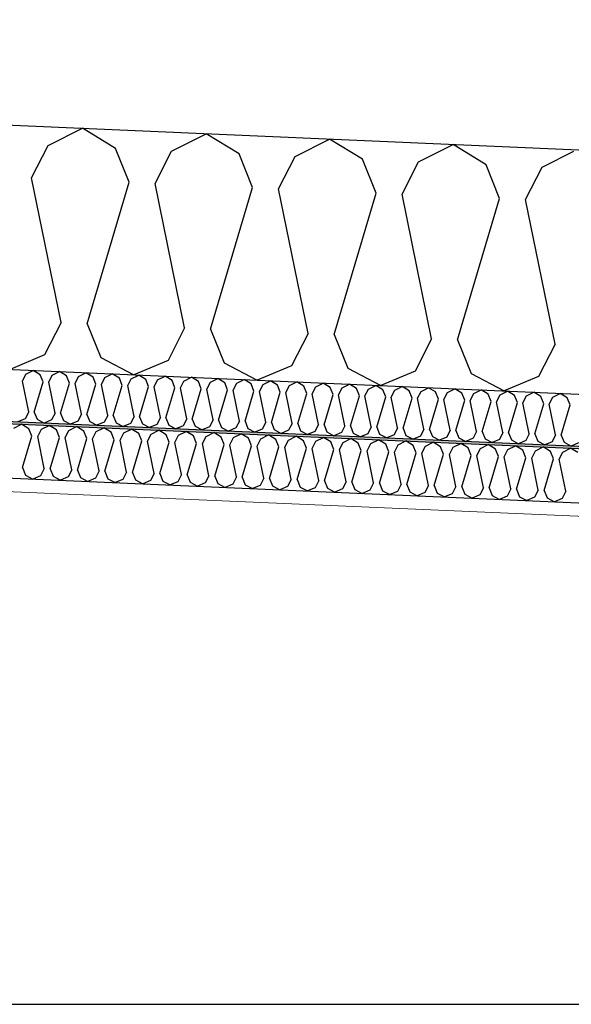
# Model space of a CAD drawing. Header units: millimetres. Extents: x -82116 to -59247, y -2070 to 13065.
# Tile 43 of 73: x -67366 to -66858, y 6240 to 7148. Entities that reach past the tile are written whole.
import ezdxf

# ---------------------------------------------------------------- set-up
doc = ezdxf.new("R2010")
doc.units = ezdxf.units.MM
doc.header["$LTSCALE"] = 0.5
doc.header["$MEASUREMENT"] = 0
doc.linetypes.add('PLINE', pattern=[0])
for name, color, linetype in [('232- Ikke-bærende yttervegger', 7, 'Continuous'), ('256- Faste himlinger og overflatebehandling (Skravur)(Nye konstruksjoner)', 7, 'Continuous'), ('256- Faste himlinger og overflatebehandling(Nye konstruksjoner)', 7, 'Continuous'), ('261- Primærkonstruksjon (tak)', 7, 'Continuous'), ('261- Primærkonstruksjon (tak) (Skravur)', 7, 'Continuous')]:
    doc.layers.add(name, color=color, linetype=linetype)
doc.layers.add('236- Innvendig kledning og overflate(Nye konstruksjoner)', color=7, linetype='Continuous', lineweight=0)

# ---------------------------------------------------------------- blocks, each defined once
blk = doc.blocks.new('*X8')
at = {"layer": '261- Primærkonstruksjon (tak) (Skravur)', "linetype": 'PLINE'}
for p, q in [((-67339.72, 7031.59), (-67307.91, 7047.56)), ((-67277.61, 7028.88), (-67307.91, 7047.56)), ((-67226.01, 7026.62), (-67194.2, 7042.6)), ((-67163.9, 7023.91), (-67194.2, 7042.6)), ((-67112.3, 7021.66), (-67080.49, 7037.63)), ((-67050.19, 7018.95), (-67080.49, 7037.63)), ((-67354.91, 7001.74), (-67339.72, 7031.59)), ((-67265.09, 6997.82), (-67277.61, 7028.88)), ((-67241.2, 6996.78), (-67226.01, 7026.62)), ((-66998.59, 7016.7), (-66966.78, 7032.67)), ((-66936.48, 7013.98), (-66966.78, 7032.67)), ((-66884.88, 7011.73), (-66855.66, 7026.4)), ((-67151.38, 6992.86), (-67163.9, 7023.91)), ((-67127.49, 6991.81), (-67112.3, 7021.66)), ((-67037.67, 6987.89), (-67050.19, 7018.95)), ((-67013.78, 6986.85), (-66998.59, 7016.7)), ((-66923.96, 6982.93), (-66936.48, 7013.98)), ((-66900.07, 6981.89), (-66884.88, 7011.73)), ((-67327.7, 6868.45), (-67354.91, 7001.74)), ((-67303.81, 6867.4), (-67265.09, 6997.82)), ((-67213.99, 6863.48), (-67241.2, 6996.78)), ((-67190.1, 6862.44), (-67151.38, 6992.86)), ((-67100.28, 6858.52), (-67127.49, 6991.81)), ((-67076.39, 6857.47), (-67037.67, 6987.89)), ((-66986.57, 6853.55), (-67013.78, 6986.85)), ((-66962.68, 6852.51), (-66923.96, 6982.93)), ((-66872.86, 6848.59), (-66900.07, 6981.89)), ((-67327.7, 6868.45), (-67342.89, 6838.6)), ((-67303.81, 6867.4), (-67291.28, 6836.35)), ((-67213.99, 6863.48), (-67229.18, 6833.64)), ((-67190.1, 6862.44), (-67177.57, 6831.38)), ((-67100.28, 6858.52), (-67115.46, 6828.67)), ((-67076.39, 6857.47), (-67063.86, 6826.42)), ((-66986.57, 6853.55), (-67001.75, 6823.71)), ((-66962.68, 6852.51), (-66950.15, 6821.45)), ((-66872.86, 6848.59), (-66888.04, 6818.74)), ((-67342.89, 6838.6), (-67374.58, 6825.26)), ((-67291.28, 6836.35), (-67260.87, 6820.3)), ((-67229.18, 6833.64), (-67260.87, 6820.3)), ((-67177.57, 6831.38), (-67147.16, 6815.33)), ((-67115.46, 6828.67), (-67147.16, 6815.33)), ((-67063.86, 6826.42), (-67033.45, 6810.37)), ((-67001.75, 6823.71), (-67033.45, 6810.37)), ((-66950.15, 6821.45), (-66919.74, 6805.4)), ((-66888.04, 6818.74), (-66919.74, 6805.4))]:
    blk.add_line(p, q, dxfattribs=at)
blk = doc.blocks.new('*X18')
at = {"layer": '256- Faste himlinger og overflatebehandling (Skravur)(Nye konstruksjoner)', "linetype": 'PLINE'}
for p, q in [((-67371.2, 6771.21), (-67364.13, 6774.76)), ((-67357.39, 6770.6), (-67364.13, 6774.76)), ((-67345.93, 6770.1), (-67338.86, 6773.65)), ((-67332.13, 6769.5), (-67338.86, 6773.65)), ((-67320.66, 6769), (-67313.59, 6772.55)), ((-67306.86, 6768.4), (-67313.59, 6772.55)), ((-67295.39, 6767.9), (-67288.32, 6771.45)), ((-67281.59, 6767.29), (-67288.32, 6771.45)), ((-67363.21, 6734.72), (-67354.61, 6763.7)), ((-67354.61, 6763.7), (-67357.39, 6770.6)), ((-67349.3, 6763.47), (-67345.93, 6770.1)), ((-67343.25, 6733.85), (-67349.3, 6763.47)), ((-67337.95, 6733.62), (-67329.34, 6762.6)), ((-67329.34, 6762.6), (-67332.13, 6769.5)), ((-67324.03, 6762.37), (-67320.66, 6769)), ((-67317.99, 6732.75), (-67324.03, 6762.37)), ((-67304.07, 6761.5), (-67306.86, 6768.4)), ((-67298.76, 6761.26), (-67295.39, 6767.9)), ((-67278.8, 6760.39), (-67281.59, 6767.29)), ((-67273.49, 6760.16), (-67270.12, 6766.79)), ((-67270.12, 6766.79), (-67263.05, 6770.34)), ((-67256.32, 6766.19), (-67263.05, 6770.34)), ((-67253.53, 6759.29), (-67256.32, 6766.19)), ((-67248.23, 6759.06), (-67244.85, 6765.69)), ((-67244.85, 6765.69), (-67237.78, 6769.24)), ((-67231.05, 6765.09), (-67237.78, 6769.24)), ((-67228.27, 6758.19), (-67231.05, 6765.09)), ((-67222.96, 6757.95), (-67219.58, 6764.59)), ((-67219.58, 6764.59), (-67212.51, 6768.14)), ((-67205.78, 6763.98), (-67212.51, 6768.14)), ((-67203, 6757.08), (-67205.78, 6763.98)), ((-67197.69, 6756.85), (-67194.31, 6763.48)), ((-67194.31, 6763.48), (-67187.24, 6767.03)), ((-67180.51, 6762.88), (-67187.24, 6767.03)), ((-67177.73, 6755.98), (-67180.51, 6762.88)), ((-67172.42, 6755.75), (-67169.04, 6762.38)), ((-67169.04, 6762.38), (-67161.98, 6765.93)), ((-67155.24, 6761.78), (-67161.98, 6765.93)), ((-67143.78, 6761.28), (-67136.71, 6764.83)), ((-67129.97, 6760.67), (-67136.71, 6764.83)), ((-67118.51, 6760.17), (-67111.44, 6763.72)), ((-67104.7, 6759.57), (-67111.44, 6763.72)), ((-67093.24, 6759.07), (-67086.17, 6762.62)), ((-67079.44, 6758.47), (-67086.17, 6762.62)), ((-67312.68, 6732.51), (-67304.07, 6761.5)), ((-67292.72, 6731.64), (-67298.76, 6761.26)), ((-67287.41, 6731.41), (-67278.8, 6760.39)), ((-67267.45, 6730.54), (-67273.49, 6760.16)), ((-67262.14, 6730.31), (-67253.53, 6759.29)), ((-67242.18, 6729.44), (-67248.23, 6759.06)), ((-67236.87, 6729.2), (-67228.27, 6758.19)), ((-67216.91, 6728.33), (-67222.96, 6757.95)), ((-67211.6, 6728.1), (-67203, 6757.08)), ((-67191.64, 6727.23), (-67197.69, 6756.85)), ((-67186.33, 6727), (-67177.73, 6755.98)), ((-67166.37, 6726.13), (-67172.42, 6755.75)), ((-67161.06, 6725.89), (-67152.46, 6754.88)), ((-67152.46, 6754.88), (-67155.24, 6761.78)), ((-67147.15, 6754.64), (-67143.78, 6761.28)), ((-67141.1, 6725.02), (-67147.15, 6754.64)), ((-67135.79, 6724.79), (-67127.19, 6753.77)), ((-67127.19, 6753.77), (-67129.97, 6760.67)), ((-67121.88, 6753.54), (-67118.51, 6760.17)), ((-67115.83, 6723.92), (-67121.88, 6753.54)), ((-67101.92, 6752.67), (-67104.7, 6759.57)), ((-67096.61, 6752.44), (-67093.24, 6759.07)), ((-67076.65, 6751.57), (-67079.44, 6758.47)), ((-67071.34, 6751.33), (-67067.97, 6757.97)), ((-67067.97, 6757.97), (-67060.9, 6761.52)), ((-67054.17, 6757.36), (-67060.9, 6761.52)), ((-67051.38, 6750.46), (-67054.17, 6757.36)), ((-67046.07, 6750.23), (-67042.7, 6756.86)), ((-67042.7, 6756.86), (-67035.63, 6760.41)), ((-67028.9, 6756.26), (-67035.63, 6760.41)), ((-67026.11, 6749.36), (-67028.9, 6756.26)), ((-67020.81, 6749.13), (-67017.43, 6755.76)), ((-67017.43, 6755.76), (-67010.36, 6759.31)), ((-67003.63, 6755.16), (-67010.36, 6759.31)), ((-67000.85, 6748.26), (-67003.63, 6755.16)), ((-66995.54, 6748.03), (-66992.16, 6754.66)), ((-66992.16, 6754.66), (-66985.09, 6758.21)), ((-66978.36, 6754.05), (-66985.09, 6758.21)), ((-66975.58, 6747.15), (-66978.36, 6754.05)), ((-66970.27, 6746.92), (-66966.89, 6753.55)), ((-66966.89, 6753.55), (-66959.82, 6757.1)), ((-66953.09, 6752.95), (-66959.82, 6757.1)), ((-66941.62, 6752.45), (-66934.55, 6756)), ((-66927.82, 6751.85), (-66934.55, 6756)), ((-66916.35, 6751.35), (-66909.29, 6754.9)), ((-66902.55, 6750.74), (-66909.29, 6754.9)), ((-66891.09, 6750.24), (-66884.02, 6753.79)), ((-66877.28, 6749.64), (-66884.02, 6753.79)), ((-67110.53, 6723.69), (-67101.92, 6752.67)), ((-67090.57, 6722.82), (-67096.61, 6752.44)), ((-67085.26, 6722.58), (-67076.65, 6751.57)), ((-67065.3, 6721.71), (-67071.34, 6751.33)), ((-67059.99, 6721.48), (-67051.38, 6750.46)), ((-67040.03, 6720.61), (-67046.07, 6750.23)), ((-67034.72, 6720.38), (-67026.11, 6749.36)), ((-67014.76, 6719.51), (-67020.81, 6749.13)), ((-67009.45, 6719.27), (-67000.85, 6748.26)), ((-66989.49, 6718.4), (-66995.54, 6748.03)), ((-66984.18, 6718.17), (-66975.58, 6747.15)), ((-66964.22, 6717.3), (-66970.27, 6746.92)), ((-66958.91, 6717.07), (-66950.31, 6746.05)), ((-66950.31, 6746.05), (-66953.09, 6752.95)), ((-66945, 6745.82), (-66941.62, 6752.45)), ((-66938.95, 6716.2), (-66945, 6745.82)), ((-66933.64, 6715.96), (-66925.04, 6744.95)), ((-66925.04, 6744.95), (-66927.82, 6751.85)), ((-66919.73, 6744.72), (-66916.35, 6751.35)), ((-66913.68, 6715.09), (-66919.73, 6744.72)), ((-66899.77, 6743.84), (-66902.55, 6750.74)), ((-66894.46, 6743.61), (-66891.09, 6750.24)), ((-66874.5, 6742.74), (-66877.28, 6749.64)), ((-66869.19, 6742.51), (-66865.82, 6749.14)), ((-66865.82, 6749.14), (-66858.75, 6752.69)), ((-66852.02, 6748.54), (-66858.75, 6752.69)), ((-66908.37, 6714.86), (-66899.77, 6743.84)), ((-66888.41, 6713.99), (-66894.46, 6743.61)), ((-66883.11, 6713.76), (-66874.5, 6742.74)), ((-66863.15, 6712.89), (-66869.19, 6742.51)), ((-67363.21, 6734.72), (-67360.43, 6727.82)), ((-67360.43, 6727.82), (-67353.67, 6724.25)), ((-67346.63, 6727.22), (-67353.67, 6724.25)), ((-67343.25, 6733.85), (-67346.63, 6727.22)), ((-67337.95, 6733.62), (-67335.16, 6726.72)), ((-67335.16, 6726.72), (-67328.4, 6723.15)), ((-67321.36, 6726.11), (-67328.4, 6723.15)), ((-67317.99, 6732.75), (-67321.36, 6726.11)), ((-67312.68, 6732.51), (-67309.89, 6725.61)), ((-67292.72, 6731.64), (-67296.09, 6725.01)), ((-67287.41, 6731.41), (-67284.62, 6724.51)), ((-67267.45, 6730.54), (-67270.82, 6723.91)), ((-67262.14, 6730.31), (-67259.36, 6723.41)), ((-67242.18, 6729.44), (-67245.55, 6722.8)), ((-67236.87, 6729.2), (-67234.09, 6722.3)), ((-67216.91, 6728.33), (-67220.29, 6721.7)), ((-67211.6, 6728.1), (-67208.82, 6721.2)), ((-67191.64, 6727.23), (-67195.02, 6720.6)), ((-67186.33, 6727), (-67183.55, 6720.1)), ((-67166.37, 6726.13), (-67169.75, 6719.49)), ((-67161.06, 6725.89), (-67158.28, 6718.99)), ((-67309.89, 6725.61), (-67303.14, 6722.05)), ((-67296.09, 6725.01), (-67303.14, 6722.05)), ((-67284.62, 6724.51), (-67277.87, 6720.94)), ((-67270.82, 6723.91), (-67277.87, 6720.94)), ((-67259.36, 6723.41), (-67252.6, 6719.84)), ((-67245.55, 6722.8), (-67252.6, 6719.84)), ((-67234.09, 6722.3), (-67227.33, 6718.74)), ((-67220.29, 6721.7), (-67227.33, 6718.74)), ((-67208.82, 6721.2), (-67202.06, 6717.63)), ((-67195.02, 6720.6), (-67202.06, 6717.63)), ((-67183.55, 6720.1), (-67176.79, 6716.53)), ((-67169.75, 6719.49), (-67176.79, 6716.53)), ((-67158.28, 6718.99), (-67151.52, 6715.43)), ((-67144.48, 6718.39), (-67151.52, 6715.43)), ((-67141.1, 6725.02), (-67144.48, 6718.39)), ((-67135.79, 6724.79), (-67133.01, 6717.89)), ((-67133.01, 6717.89), (-67126.25, 6714.32)), ((-67119.21, 6717.29), (-67126.25, 6714.32)), ((-67115.83, 6723.92), (-67119.21, 6717.29)), ((-67110.53, 6723.69), (-67107.74, 6716.79)), ((-67107.74, 6716.79), (-67100.98, 6713.22)), ((-67090.57, 6722.82), (-67093.94, 6716.18)), ((-67085.26, 6722.58), (-67082.47, 6715.68)), ((-67065.3, 6721.71), (-67068.67, 6715.08)), ((-67059.99, 6721.48), (-67057.2, 6714.58)), ((-67040.03, 6720.61), (-67043.4, 6713.98)), ((-67034.72, 6720.38), (-67031.94, 6713.48)), ((-67014.76, 6719.51), (-67018.13, 6712.87)), ((-67009.45, 6719.27), (-67006.67, 6712.37)), ((-66989.49, 6718.4), (-66992.86, 6711.77)), ((-66984.18, 6718.17), (-66981.4, 6711.27)), ((-66964.22, 6717.3), (-66967.6, 6710.67)), ((-66958.91, 6717.07), (-66956.13, 6710.17)), ((-67093.94, 6716.18), (-67100.98, 6713.22)), ((-67082.47, 6715.68), (-67075.71, 6712.12)), ((-67068.67, 6715.08), (-67075.71, 6712.12)), ((-67057.2, 6714.58), (-67050.45, 6711.01)), ((-67043.4, 6713.98), (-67050.45, 6711.01)), ((-67031.94, 6713.48), (-67025.18, 6709.91)), ((-67018.13, 6712.87), (-67025.18, 6709.91)), ((-67006.67, 6712.37), (-66999.91, 6708.81)), ((-66992.86, 6711.77), (-66999.91, 6708.81)), ((-66981.4, 6711.27), (-66974.64, 6707.7)), ((-66967.6, 6710.67), (-66974.64, 6707.7)), ((-66956.13, 6710.17), (-66949.37, 6706.6)), ((-66942.33, 6709.56), (-66949.37, 6706.6)), ((-66938.95, 6716.2), (-66942.33, 6709.56)), ((-66933.64, 6715.96), (-66930.86, 6709.06)), ((-66930.86, 6709.06), (-66924.1, 6705.5)), ((-66917.06, 6708.46), (-66924.1, 6705.5)), ((-66913.68, 6715.09), (-66917.06, 6708.46)), ((-66908.37, 6714.86), (-66905.59, 6707.96)), ((-66905.59, 6707.96), (-66898.83, 6704.39)), ((-66888.41, 6713.99), (-66891.79, 6707.36)), ((-66883.11, 6713.76), (-66880.32, 6706.86)), ((-66863.15, 6712.89), (-66866.52, 6706.25)), ((-66891.79, 6707.36), (-66898.83, 6704.39)), ((-66880.32, 6706.86), (-66873.56, 6703.29)), ((-66866.52, 6706.25), (-66873.56, 6703.29))]:
    blk.add_line(p, q, dxfattribs=at)
blk = doc.blocks.new('*X20')
at = {"layer": '256- Faste himlinger og overflatebehandling (Skravur)(Nye konstruksjoner)', "linetype": 'PLINE'}
for p, q in [((-67363.38, 6814.56), (-67360.14, 6820.93)), ((-67360.14, 6820.93), (-67353.35, 6824.33)), ((-67346.89, 6820.35), (-67353.35, 6824.33)), ((-67344.22, 6813.72), (-67346.89, 6820.35)), ((-67339.12, 6813.5), (-67335.88, 6819.87)), ((-67335.88, 6819.87), (-67329.1, 6823.27)), ((-67322.63, 6819.29), (-67329.1, 6823.27)), ((-67319.96, 6812.66), (-67322.63, 6819.29)), ((-67314.86, 6812.44), (-67311.62, 6818.81)), ((-67311.62, 6818.81), (-67304.84, 6822.22)), ((-67298.37, 6818.23), (-67304.84, 6822.22)), ((-67295.7, 6811.6), (-67298.37, 6818.23)), ((-67290.61, 6811.38), (-67287.37, 6817.75)), ((-67287.37, 6817.75), (-67280.58, 6821.16)), ((-67274.12, 6817.17), (-67280.58, 6821.16)), ((-67271.44, 6810.54), (-67274.12, 6817.17)), ((-67266.35, 6810.32), (-67263.11, 6816.69)), ((-67263.11, 6816.69), (-67256.32, 6820.1)), ((-67249.86, 6816.11), (-67256.32, 6820.1)), ((-67238.85, 6815.63), (-67232.06, 6819.04)), ((-67225.6, 6815.05), (-67232.06, 6819.04)), ((-67214.59, 6814.57), (-67207.81, 6817.98)), ((-67201.34, 6813.99), (-67207.81, 6817.98)), ((-67190.33, 6813.51), (-67183.55, 6816.92)), ((-67177.08, 6812.93), (-67183.55, 6816.92)), ((-67357.58, 6786.12), (-67363.38, 6814.56)), ((-67352.48, 6785.9), (-67344.22, 6813.72)), ((-67333.32, 6785.06), (-67339.12, 6813.5)), ((-67328.22, 6784.84), (-67319.96, 6812.66)), ((-67309.06, 6784), (-67314.86, 6812.44)), ((-67303.96, 6783.78), (-67295.7, 6811.6)), ((-67284.8, 6782.94), (-67290.61, 6811.38)), ((-67279.7, 6782.72), (-67271.44, 6810.54)), ((-67260.54, 6781.89), (-67266.35, 6810.32)), ((-67255.45, 6781.66), (-67247.19, 6809.49)), ((-67247.19, 6809.49), (-67249.86, 6816.11)), ((-67242.09, 6809.26), (-67238.85, 6815.63)), ((-67236.28, 6780.83), (-67242.09, 6809.26)), ((-67231.19, 6780.6), (-67222.93, 6808.43)), ((-67222.93, 6808.43), (-67225.6, 6815.05)), ((-67217.83, 6808.2), (-67214.59, 6814.57)), ((-67212.03, 6779.77), (-67217.83, 6808.2)), ((-67198.67, 6807.37), (-67201.34, 6813.99)), ((-67193.57, 6807.14), (-67190.33, 6813.51)), ((-67174.41, 6806.31), (-67177.08, 6812.93)), ((-67169.31, 6806.09), (-67166.07, 6812.45)), ((-67166.07, 6812.45), (-67159.29, 6815.86)), ((-67152.83, 6811.87), (-67159.29, 6815.86)), ((-67150.15, 6805.25), (-67152.83, 6811.87)), ((-67145.06, 6805.03), (-67141.82, 6811.39)), ((-67141.82, 6811.39), (-67135.03, 6814.8)), ((-67128.57, 6810.81), (-67135.03, 6814.8)), ((-67125.89, 6804.19), (-67128.57, 6810.81)), ((-67120.8, 6803.97), (-67117.56, 6810.33)), ((-67117.56, 6810.33), (-67110.77, 6813.74)), ((-67104.31, 6809.76), (-67110.77, 6813.74)), ((-67101.64, 6803.13), (-67104.31, 6809.76)), ((-67096.54, 6802.91), (-67093.3, 6809.28)), ((-67093.3, 6809.28), (-67086.51, 6812.68)), ((-67080.05, 6808.7), (-67086.51, 6812.68)), ((-67077.38, 6802.07), (-67080.05, 6808.7)), ((-67072.28, 6801.85), (-67069.04, 6808.22)), ((-67069.04, 6808.22), (-67062.26, 6811.62)), ((-67055.79, 6807.64), (-67062.26, 6811.62)), ((-67053.12, 6801.01), (-67055.79, 6807.64)), ((-67044.78, 6807.16), (-67038, 6810.56)), ((-67031.53, 6806.58), (-67038, 6810.56)), ((-67020.53, 6806.1), (-67013.74, 6809.51)), ((-67007.28, 6805.52), (-67013.74, 6809.51)), ((-66996.27, 6805.04), (-66989.48, 6808.45)), ((-66983.02, 6804.46), (-66989.48, 6808.45)), ((-67206.93, 6779.54), (-67198.67, 6807.37)), ((-67187.77, 6778.71), (-67193.57, 6807.14)), ((-67182.67, 6778.49), (-67174.41, 6806.31)), ((-67163.51, 6777.65), (-67169.31, 6806.09)), ((-67158.41, 6777.43), (-67150.15, 6805.25)), ((-67139.25, 6776.59), (-67145.06, 6805.03)), ((-67134.16, 6776.37), (-67125.89, 6804.19)), ((-67114.99, 6775.53), (-67120.8, 6803.97)), ((-67109.9, 6775.31), (-67101.64, 6803.13)), ((-67090.74, 6774.47), (-67096.54, 6802.91)), ((-67085.64, 6774.25), (-67077.38, 6802.07)), ((-67066.48, 6773.41), (-67072.28, 6801.85)), ((-67061.38, 6773.19), (-67053.12, 6801.01)), ((-67048.02, 6800.79), (-67044.78, 6807.16)), ((-67042.22, 6772.35), (-67048.02, 6800.79)), ((-67037.12, 6772.13), (-67028.86, 6799.95)), ((-67028.86, 6799.95), (-67031.53, 6806.58)), ((-67023.77, 6799.73), (-67020.53, 6806.1)), ((-67017.96, 6771.29), (-67023.77, 6799.73)), ((-67012.86, 6771.07), (-67004.6, 6798.89)), ((-67004.6, 6798.89), (-67007.28, 6805.52)), ((-66999.51, 6798.67), (-66996.27, 6805.04)), ((-66993.7, 6770.23), (-66999.51, 6798.67)), ((-66980.35, 6797.84), (-66983.02, 6804.46)), ((-66975.25, 6797.61), (-66972.01, 6803.98)), ((-66972.01, 6803.98), (-66965.22, 6807.39)), ((-66958.76, 6803.4), (-66965.22, 6807.39)), ((-66956.09, 6796.78), (-66958.76, 6803.4)), ((-66950.99, 6796.55), (-66947.75, 6802.92)), ((-66947.75, 6802.92), (-66940.97, 6806.33)), ((-66934.5, 6802.34), (-66940.97, 6806.33)), ((-66931.83, 6795.72), (-66934.5, 6802.34)), ((-66926.73, 6795.49), (-66923.49, 6801.86)), ((-66923.49, 6801.86), (-66916.71, 6805.27)), ((-66910.24, 6801.28), (-66916.71, 6805.27)), ((-66907.57, 6794.66), (-66910.24, 6801.28)), ((-66902.47, 6794.44), (-66899.24, 6800.8)), ((-66899.24, 6800.8), (-66892.45, 6804.21)), ((-66885.99, 6800.22), (-66892.45, 6804.21)), ((-66883.31, 6793.6), (-66885.99, 6800.22)), ((-66878.22, 6793.38), (-66874.98, 6799.74)), ((-66874.98, 6799.74), (-66868.19, 6803.15)), ((-66861.73, 6799.16), (-66868.19, 6803.15)), ((-66859.06, 6792.54), (-66861.73, 6799.16)), ((-66988.61, 6770.01), (-66980.35, 6797.84)), ((-66969.44, 6769.18), (-66975.25, 6797.61)), ((-66964.35, 6768.95), (-66956.09, 6796.78)), ((-66945.19, 6768.12), (-66950.99, 6796.55)), ((-66940.09, 6767.89), (-66931.83, 6795.72)), ((-66920.93, 6767.06), (-66926.73, 6795.49)), ((-66915.83, 6766.83), (-66907.57, 6794.66)), ((-66896.67, 6766), (-66902.47, 6794.44)), ((-66891.57, 6765.78), (-66883.31, 6793.6)), ((-66872.41, 6764.94), (-66878.22, 6793.38)), ((-66867.32, 6764.72), (-66859.06, 6792.54)), ((-67357.58, 6786.12), (-67360.82, 6779.75)), ((-67352.48, 6785.9), (-67349.81, 6779.27)), ((-67333.32, 6785.06), (-67336.56, 6778.7)), ((-67328.22, 6784.84), (-67325.55, 6778.21)), ((-67309.06, 6784), (-67312.3, 6777.64)), ((-67303.96, 6783.78), (-67301.29, 6777.16)), ((-67284.8, 6782.94), (-67288.04, 6776.58)), ((-67279.7, 6782.72), (-67277.03, 6776.1)), ((-67260.54, 6781.89), (-67263.78, 6775.52)), ((-67255.45, 6781.66), (-67252.77, 6775.04)), ((-67236.28, 6780.83), (-67239.52, 6774.46)), ((-67231.19, 6780.6), (-67228.52, 6773.98)), ((-67360.82, 6779.75), (-67367.58, 6776.91)), ((-67349.81, 6779.27), (-67343.32, 6775.85)), ((-67336.56, 6778.7), (-67343.32, 6775.85)), ((-67325.55, 6778.21), (-67319.06, 6774.79)), ((-67312.3, 6777.64), (-67319.06, 6774.79)), ((-67301.29, 6777.16), (-67294.8, 6773.73)), ((-67288.04, 6776.58), (-67294.8, 6773.73)), ((-67277.03, 6776.1), (-67270.54, 6772.67)), ((-67263.78, 6775.52), (-67270.54, 6772.67)), ((-67252.77, 6775.04), (-67246.29, 6771.61)), ((-67239.52, 6774.46), (-67246.29, 6771.61)), ((-67228.52, 6773.98), (-67222.03, 6770.55)), ((-67215.27, 6773.4), (-67222.03, 6770.55)), ((-67212.03, 6779.77), (-67215.27, 6773.4)), ((-67206.93, 6779.54), (-67204.26, 6772.92)), ((-67204.26, 6772.92), (-67197.77, 6769.49)), ((-67191.01, 6772.34), (-67197.77, 6769.49)), ((-67187.77, 6778.71), (-67191.01, 6772.34)), ((-67182.67, 6778.49), (-67180, 6771.86)), ((-67180, 6771.86), (-67173.51, 6768.44)), ((-67166.75, 6771.28), (-67173.51, 6768.44)), ((-67163.51, 6777.65), (-67166.75, 6771.28)), ((-67158.41, 6777.43), (-67155.74, 6770.8)), ((-67139.25, 6776.59), (-67142.49, 6770.22)), ((-67134.16, 6776.37), (-67131.48, 6769.74)), ((-67114.99, 6775.53), (-67118.23, 6769.16)), ((-67109.9, 6775.31), (-67107.22, 6768.68)), ((-67090.74, 6774.47), (-67093.98, 6768.1)), ((-67085.64, 6774.25), (-67082.97, 6767.62)), ((-67066.48, 6773.41), (-67069.72, 6767.04)), ((-67061.38, 6773.19), (-67058.71, 6766.56)), ((-67042.22, 6772.35), (-67045.46, 6765.99)), ((-67037.12, 6772.13), (-67034.45, 6765.51)), ((-67017.96, 6771.29), (-67021.2, 6764.93)), ((-67155.74, 6770.8), (-67149.25, 6767.38)), ((-67142.49, 6770.22), (-67149.25, 6767.38)), ((-67131.48, 6769.74), (-67125, 6766.32)), ((-67118.23, 6769.16), (-67125, 6766.32)), ((-67107.22, 6768.68), (-67100.74, 6765.26)), ((-67093.98, 6768.1), (-67100.74, 6765.26)), ((-67082.97, 6767.62), (-67076.48, 6764.2)), ((-67069.72, 6767.04), (-67076.48, 6764.2)), ((-67058.71, 6766.56), (-67052.22, 6763.14)), ((-67045.46, 6765.99), (-67052.22, 6763.14)), ((-67034.45, 6765.51), (-67027.96, 6762.08)), ((-67021.2, 6764.93), (-67027.96, 6762.08)), ((-67012.86, 6771.07), (-67010.19, 6764.45)), ((-67010.19, 6764.45), (-67003.7, 6761.02)), ((-66996.94, 6763.87), (-67003.7, 6761.02)), ((-66993.7, 6770.23), (-66996.94, 6763.87)), ((-66988.61, 6770.01), (-66985.93, 6763.39)), ((-66985.93, 6763.39), (-66979.45, 6759.96)), ((-66972.68, 6762.81), (-66979.45, 6759.96)), ((-66969.44, 6769.18), (-66972.68, 6762.81)), ((-66964.35, 6768.95), (-66961.68, 6762.33)), ((-66961.68, 6762.33), (-66955.19, 6758.9)), ((-66945.19, 6768.12), (-66948.43, 6761.75)), ((-66940.09, 6767.89), (-66937.42, 6761.27)), ((-66920.93, 6767.06), (-66924.17, 6760.69)), ((-66915.83, 6766.83), (-66913.16, 6760.21)), ((-66896.67, 6766), (-66899.91, 6759.63)), ((-66891.57, 6765.78), (-66888.9, 6759.15)), ((-66872.41, 6764.94), (-66875.65, 6758.57)), ((-66867.32, 6764.72), (-66864.64, 6758.09)), ((-66948.43, 6761.75), (-66955.19, 6758.9)), ((-66937.42, 6761.27), (-66930.93, 6757.84)), ((-66924.17, 6760.69), (-66930.93, 6757.84)), ((-66913.16, 6760.21), (-66906.67, 6756.79)), ((-66899.91, 6759.63), (-66906.67, 6756.79)), ((-66888.9, 6759.15), (-66882.41, 6755.73)), ((-66875.65, 6758.57), (-66882.41, 6755.73)), ((-66864.64, 6758.09), (-66858.16, 6754.67)), ((-66851.39, 6757.51), (-66858.16, 6754.67))]:
    blk.add_line(p, q, dxfattribs=at)

msp = doc.modelspace()

# ---------------------------------------------------------------- hatches: boundary and pattern name
at = {"layer": '256- Faste himlinger og overflatebehandling (Skravur)(Nye konstruksjoner)', "linetype": 'Continuous'}
msp.add_hatch(color=256, dxfattribs=at).paths.add_polyline_path([(-61590.66, 6524.68), (-67760.66, 6794.07), (-67760.66, 6792.07), (-61590.66, 6522.68)])
h = msp.add_hatch(dxfattribs=at)
h.set_pattern_fill('Gips', color=256, style=0, pattern_type=2)
h.set_pattern_definition([(357.5, (0, 0), (3.77755, 86.52011), [0, -50]), (357.5, (26.865, 42.17), (3.77755, 86.52011), [0, -50])])
h.paths.add_polyline_path([(-67760.66, 6742.02), (-67760.66, 6729.51), (-63840.66, 6558.36), (-63840.66, 6570.87)])

# ---------------------------------------------------------------- linework, layer by layer
at = {"layer": '232- Ikke-bærende yttervegger', "linetype": 'PLINE'}
msp.add_line((-67760.66, 6240), (-65173.16, 6240), dxfattribs=at)
at = {"layer": '236- Innvendig kledning og overflate(Nye konstruksjoner)', "linetype": 'PLINE'}
msp.add_line((-69600.66, 6809.85), (-61528.16, 6457.39), dxfattribs=at)
at = {"layer": '256- Faste himlinger og overflatebehandling(Nye konstruksjoner)', "linetype": 'PLINE'}
for p, q in [((-69600.66, 6874.41), (-61528.16, 6521.95)), ((-69600.66, 6872.41), (-61528.16, 6519.95)), ((-69600.66, 6822.36), (-61528.16, 6469.9))]:
    msp.add_line(p, q, dxfattribs=at)
at = {"layer": '261- Primærkonstruksjon (tak)', "linetype": 'PLINE'}
for p, q in [((-69600.66, 7147.67), (-66593.16, 7016.36)), ((-69600.66, 6922.45), (-61528.16, 6570))]:
    msp.add_line(p, q, dxfattribs=at)

# ---------------------------------------------------------------- block references
at = {"layer": '256- Faste himlinger og overflatebehandling(Nye konstruksjoner)'}
for name in ['*X20', '*X18']:
    msp.add_blockref(name, (0, 0), dxfattribs=at)
at = {"layer": '261- Primærkonstruksjon (tak)'}
msp.add_blockref('*X8', (0, 0), dxfattribs=at)

doc.saveas('drawing.dxf')
